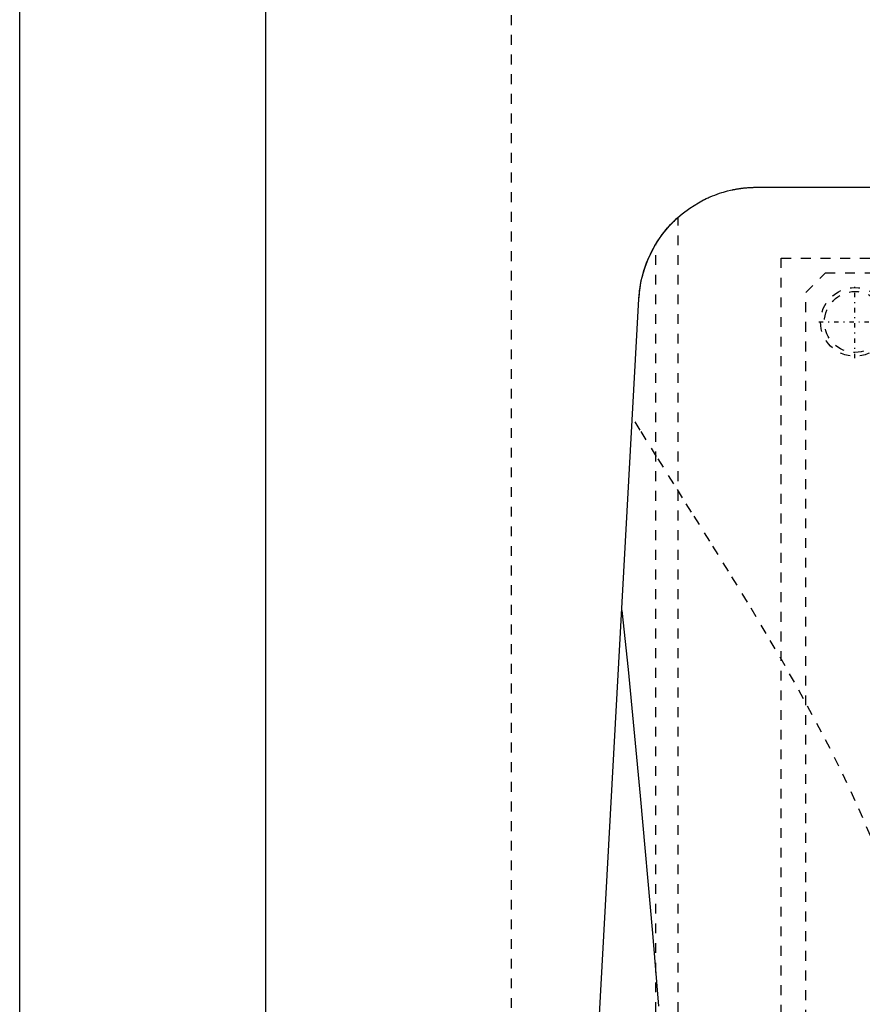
# Model space of a CAD drawing. Extents: x -125 to 125, y -92 to 634.
# Tile 5 of 8: x -125 to -39, y 235 to 336. Entities that reach past the tile are written whole.
import ezdxf

# ---------------------------------------------------------------- set-up
doc = ezdxf.new("R2010")
doc.units = 0
doc.linetypes.add('CENTER', pattern=[1.5, 0.45, -0.5, 0.05, -0.5])
doc.linetypes.add('DASHED', pattern=[2, 1, -1])
for name, color, linetype in [('AM_0', 7, 'CONTINUOUS'), ('AM_3', 7, 'DASHED'), ('AM_7', 7, 'CENTER')]:
    doc.layers.add(name, color=color, linetype=linetype)

msp = doc.modelspace()

# ---------------------------------------------------------------- linework, layer by layer
at = {"layer": 'AM_0', "color": 7, "linetype": 'CONTINUOUS'}
for p, q in [((-125, 53), (-125, 383)), ((-100, 363), (-100, 25)), ((-50, 318.5), (-30.5, 318.5)), ((-72.48, 116.6), (-61.98, 307.16))]:
    msp.add_line(p, q, dxfattribs=at)
for points in [[(-61.98, 307.16, 0), (-61.96, 307.53, 0), (-61.87, 308.27, 0), (-61.74, 309.01, 0), (-61.65, 309.37, 0), (-61.55, 309.74, 0), (-61.32, 310.47, 0), (-61.04, 311.19, 0), (-60.71, 311.91, 0), (-60.33, 312.6, 0), (-59.9, 313.28, 0), (-59.66, 313.62, 0), (-59.41, 313.95, 0), (-58.86, 314.59, 0), (-58.25, 315.21, 0), (-57.57, 315.81, 0), (-56.8, 316.39, 0), (-55.93, 316.93, 0), (-55.41, 317.21, 0), (-55.32, 317.26, 0), (-55.13, 317.35, 0), (-54.93, 317.44, 0), (-54.82, 317.49, 0), (-54.72, 317.53, 0), (-54.5, 317.63, 0), (-54.27, 317.71, 0), (-54.03, 317.8, 0), (-53.79, 317.89, 0), (-53.53, 317.97, 0), (-53.39, 318.01, 0), (-53.26, 318.05, 0), (-52.97, 318.13, 0), (-52.67, 318.2, 0), (-52.49, 318.24, 0), (-52.44, 318.25, 0), (-52.38, 318.26, 0), (-52.36, 318.27, 0), (-52.33, 318.27, 0), (-52.27, 318.28, 0), (-52.21, 318.29, 0), (-52.15, 318.31, 0), (-52.09, 318.32, 0), (-52.03, 318.33, 0), (-52, 318.33, 0), (-51.97, 318.34, 0), (-51.91, 318.35, 0), (-51.84, 318.36, 0), (-51.78, 318.37, 0), (-51.71, 318.38, 0), (-51.64, 318.39, 0), (-51.61, 318.39, 0), (-51.57, 318.4, 0), (-51.5, 318.41, 0), (-51.43, 318.41, 0), (-51.4, 318.42, 0), (-51.36, 318.42, 0), (-51.29, 318.43, 0), (-51.21, 318.44, 0), (-51.18, 318.44, 0), (-51.14, 318.45, 0), (-51.06, 318.45, 0), (-50.99, 318.46, 0), (-50.91, 318.47, 0), (-50.83, 318.47, 0), (-50.76, 318.48, 0), (-50.72, 318.48, 0), (-50.68, 318.48, 0), (-50.6, 318.48, 0), (-50.52, 318.49, 0), (-50.44, 318.49, 0), (-50.36, 318.49, 0), (-50.28, 318.5, 0), (-50.24, 318.5, 0), (-50.2, 318.5, 0), (-50.12, 318.5, 0), (-50.04, 318.5, 0), (-50, 318.5, 0)], [(-60.27, 312.71, 0), (-60.18, 312.86, 0), (-59.99, 313.14, 0), (-59.8, 313.42, 0), (-59.71, 313.56, 0), (-59.61, 313.69, 0), (-59.42, 313.93, 0), (-59.24, 314.16, 0), (-59.07, 314.36, 0), (-58.91, 314.54, 0), (-58.76, 314.7, 0), (-58.69, 314.78, 0), (-58.62, 314.85, 0), (-58.49, 314.99, 0), (-58.37, 315.1, 0), (-58.26, 315.2, 0), (-58.18, 315.28, 0), (-58.11, 315.35, 0), (-58.08, 315.37, 0), (-58.05, 315.4, 0), (-58.02, 315.43, 0), (-58, 315.44, 0), (-58, 315.44, 0)], [(-61.98, 307.16, 0), (-61.97, 307.32, 0), (-61.94, 307.65, 0), (-61.91, 307.97, 0), (-61.89, 308.13, 0), (-61.86, 308.3, 0), (-61.81, 308.62, 0), (-61.75, 308.94, 0), (-61.68, 309.26, 0), (-61.6, 309.57, 0), (-61.51, 309.89, 0), (-61.47, 310.04, 0), (-61.42, 310.2, 0), (-61.31, 310.51, 0), (-61.2, 310.81, 0), (-61.08, 311.11, 0), (-60.95, 311.41, 0), (-60.81, 311.71, 0), (-60.74, 311.86, 0), (-60.66, 312, 0), (-60.51, 312.29, 0), (-60.35, 312.57, 0), (-60.27, 312.71, 0)], [(-63.73, 275.44, 0), (-63.09, 269.45, 0), (-61.84, 256.58, 0), (-60.6, 242.59, 0), (-60, 235.17, 0)]]:
    msp.add_polyline3d(points, dxfattribs=at)
at = {"layer": 'AM_3', "color": 6, "linetype": 'DASHED'}
for p, q in [((-75, 380), (-75, 68)), ((-58, 116.6), (-58, 315.44)), ((-60.27, 116.6), (-60.27, 312.71)), ((-47.5, 311.3), (47.5, 311.3)), ((-47.5, 218.3), (-47.5, 311.3)), ((-45, 307.8), (-43, 309.8)), ((-43, 309.8), (44, 309.8)), ((-45, 221.8), (-45, 307.8))]:
    msp.add_line(p, q, dxfattribs=at)
msp.add_polyline3d([(-38.42, 252.5, 0), (-39.96, 256.08, 0), (-41.63, 259.6, 0), (-43.39, 263.06, 0), (-45.23, 266.46, 0), (-46.16, 268.14, 0), (-47.11, 269.81, 0), (-49.03, 273.09, 0), (-50.95, 276.3, 0), (-52.87, 279.43, 0), (-54.77, 282.49, 0), (-56.63, 285.46, 0), (-57.54, 286.91, 0), (-58.43, 288.34, 0), (-60.18, 291.12, 0), (-61.85, 293.79, 0), (-62.65, 295.09, 0)], dxfattribs=at)
for radius in [3.5, 3.1]:
    msp.add_circle((-40, 304.8), radius, dxfattribs=at)
at = {"layer": 'AM_7', "color": 4, "linetype": 'CENTER'}
for p, q in [((-40, 301.12), (-40, 308.48)), ((-43.67, 304.8), (-36.32, 304.8))]:
    msp.add_line(p, q, dxfattribs=at)

doc.saveas('drawing.dxf')
